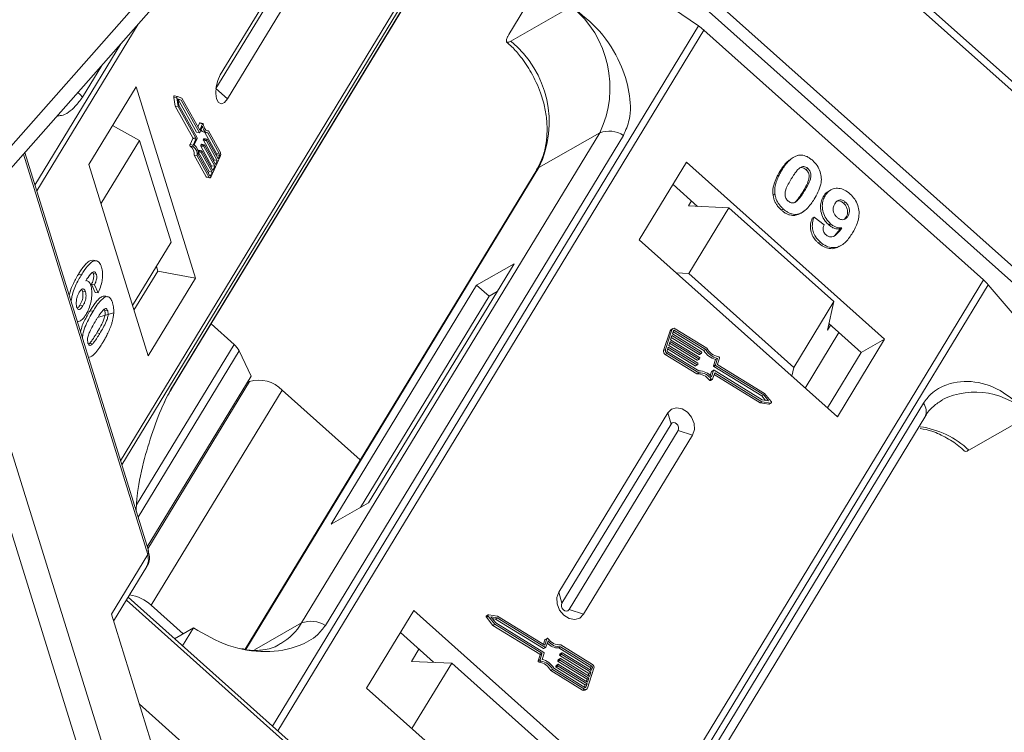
# Model space of a CAD drawing. Header units: millimetres. Extents: x -765 to 710, y 139 to 1172.
# Tile 38 of 76: x 69 to 120, y 979 to 1016. Entities that reach past the tile are written whole.
import ezdxf

# ---------------------------------------------------------------- set-up
doc = ezdxf.new("R2010")
doc.units = ezdxf.units.MM

msp = doc.modelspace()

# ---------------------------------------------------------------- linework, layer by layer
at = {"color": 7, "linetype": 'Continuous', "lineweight": 15}
for p, q in [((110.136, 1021.432), (134.944, 999.284)), ((91.145, 1020.757), (74.483, 993.374)), ((74.55, 993.158), (91.341, 1020.752)), ((77.1, 997.064), (91.512, 1020.749)), ((91.493, 1020.749), (77.149, 997.175)), ((79.386, 1012.482), (84.513, 1020.909)), ((84.309, 1020.914), (79.605, 1013.184)), ((79.986, 1011.956), (85.421, 1020.888)), ((135.132, 999.593), (110.909, 1021.218)), ((100.119, 1020.551), (122.367, 1000.689)), ((122.793, 1001.133), (101.067, 1020.529)), ((99.153, 1019.163), (104.171, 1015.706)), ((76.944, 1018.69), (60.388, 999.949)), ((61.401, 999.958), (77.639, 1018.338)), ((94.432, 1015.263), (95.552, 1017.105)), ((97.659, 1016.708), (94.538, 1014.924)), ((70.178, 1007.229), (75.385, 1015.786)), ((104.171, 1015.706), (82.292, 979.748)), ((82.567, 979.502), (104.459, 1015.48)), ((104.459, 1015.48), (118.816, 1002.663)), ((74.502, 1014.787), (70.085, 1007.527)), ((72.528, 1012.044), (73.522, 1013.678)), ((75.282, 1012.569), (72.854, 1008.579)), ((78.333, 1002.75), (75.282, 1012.569)), ((79.986, 1011.956), (79.386, 1012.482)), ((77.218, 1012.032), (77.289, 1011.591)), ((77.218, 1012.032), (77.373, 1012.003)), ((77.406, 1012.082), (77.251, 1012.111)), ((77.373, 1012.003), (77.443, 1011.562)), ((77.635, 1011.989), (77.408, 1012.081)), ((77.603, 1011.892), (77.436, 1011.96)), ((77.436, 1011.96), (77.488, 1011.636)), ((77.442, 1011.923), (77.448, 1011.921)), ((77.448, 1011.921), (77.603, 1011.892)), ((77.448, 1011.921), (78.381, 1010.246)), ((77.488, 1011.636), (78.421, 1009.96)), ((78.536, 1010.217), (77.603, 1011.892)), ((78.551, 1010.344), (77.635, 1011.989)), ((77.289, 1011.591), (78.197, 1009.96)), ((77.289, 1011.591), (77.443, 1011.562)), ((77.443, 1011.562), (78.352, 1009.931)), ((78.544, 1010.703), (78.458, 1010.511)), ((78.544, 1010.703), (78.699, 1010.674)), ((78.699, 1010.674), (78.551, 1010.344)), ((78.724, 1010.697), (78.57, 1010.726)), ((74.073, 1010.582), (75.466, 1009.82)), ((74.079, 1010.578), (74.076, 1010.587)), ((78.381, 1010.246), (78.536, 1010.217)), ((78.386, 1010.242), (78.541, 1010.213)), ((78.701, 1010.554), (78.553, 1010.224)), ((78.779, 1010.24), (78.934, 1010.211)), ((78.818, 1010.233), (79.42, 1009.152)), ((78.91, 1010.328), (78.999, 1010.311)), ((79.575, 1009.123), (78.97, 1010.208)), ((79.613, 1009.208), (78.999, 1010.311)), ((99.102, 1010.21), (83.789, 985.044)), ((99.102, 1010.21), (95.982, 1008.425)), ((75.466, 1009.82), (73.482, 1006.559)), ((75.466, 1009.82), (77.087, 1004.604)), ((78.195, 1009.924), (78.057, 1009.615)), ((78.212, 1009.586), (78.057, 1009.615)), ((78.195, 1009.924), (78.35, 1009.895)), ((78.197, 1009.96), (78.352, 1009.931)), ((78.35, 1009.895), (78.212, 1009.586)), ((78.419, 1009.925), (78.271, 1009.595)), ((78.627, 1009.612), (78.608, 1009.569)), ((78.627, 1009.612), (78.782, 1009.583)), ((78.794, 1009.595), (78.639, 1009.624)), ((78.74, 1009.833), (79.301, 1008.825)), ((78.74, 1009.833), (78.895, 1009.804)), ((78.761, 1009.911), (78.742, 1009.868)), ((78.896, 1009.839), (78.742, 1009.868)), ((78.761, 1009.911), (78.916, 1009.882)), ((78.928, 1009.894), (78.773, 1009.923)), ((79.456, 1008.796), (78.895, 1009.804)), ((78.896, 1009.839), (78.916, 1009.882)), ((78.933, 1009.89), (79.494, 1008.882)), ((85.009, 984.917), (100.322, 1010.082)), ((69.494, 1009.118), (75.88, 988.567)), ((75.914, 988.77), (69.565, 1009.199)), ((78.062, 1009.537), (78.216, 1009.508)), ((78.472, 1009.235), (79.033, 1008.227)), ((78.472, 1009.235), (78.627, 1009.206)), ((78.493, 1009.313), (78.474, 1009.27)), ((78.474, 1009.27), (78.628, 1009.241)), ((78.493, 1009.313), (78.648, 1009.284)), ((78.66, 1009.296), (78.505, 1009.325)), ((78.606, 1009.534), (79.167, 1008.526)), ((78.606, 1009.534), (78.761, 1009.505)), ((78.608, 1009.569), (78.762, 1009.54)), ((79.188, 1008.198), (78.627, 1009.206)), ((78.628, 1009.241), (78.648, 1009.284)), ((78.665, 1009.292), (79.226, 1008.284)), ((79.322, 1008.497), (78.761, 1009.505)), ((78.762, 1009.54), (78.782, 1009.583)), ((78.799, 1009.591), (79.36, 1008.583)), ((79.42, 1009.152), (79.575, 1009.123)), ((78.27, 1009.059), (78.884, 1007.956)), ((78.27, 1009.059), (78.424, 1009.03)), ((78.424, 1009.03), (79.039, 1007.927)), ((78.472, 1009.098), (79.077, 1008.012)), ((79.143, 1007.972), (79.602, 1008.997)), ((79.301, 1008.825), (79.267, 1008.749)), ((79.301, 1008.825), (79.456, 1008.796)), ((79.36, 1008.583), (79.456, 1008.796)), ((79.416, 1009.081), (79.401, 1009.048)), ((79.571, 1009.052), (79.416, 1009.081)), ((79.494, 1008.882), (79.571, 1009.052)), ((103.562, 1008.703), (101.135, 1004.714)), ((113.737, 999.62), (103.562, 1008.703)), ((108.93, 1008.869), (108.834, 1008.815)), ((72.854, 1008.579), (75.906, 998.76)), ((79.033, 1008.227), (78.999, 1008.151)), ((79.033, 1008.227), (79.188, 1008.198)), ((79.112, 1008.027), (79.188, 1008.198)), ((79.167, 1008.526), (79.133, 1008.45)), ((79.167, 1008.526), (79.322, 1008.497)), ((79.226, 1008.284), (79.322, 1008.497)), ((95.866, 1008.315), (80.882, 983.69)), ((80.924, 983.68), (95.982, 1008.425)), ((108.456, 1008.29), (108.36, 1008.235)), ((109.795, 1008.38), (109.699, 1008.325)), ((79.039, 1007.927), (78.884, 1007.956)), ((78.913, 1007.932), (79.067, 1007.903)), ((79.064, 1008.036), (79.112, 1008.027)), ((104.132, 1006.437), (102.869, 1007.564)), ((109.63, 1007.241), (109.534, 1007.187)), ((110.963, 1007.277), (110.867, 1007.222)), ((103.661, 1006.457), (103.819, 1006.717)), ((108.102, 1007.075), (108.006, 1007.02)), ((110.682, 1006.984), (110.586, 1006.93)), ((111.633, 1006.598), (111.73, 1006.653)), ((103.661, 1006.457), (105.728, 1006.369)), ((105.728, 1006.369), (103.674, 1002.993)), ((111.134, 1001.544), (105.728, 1006.369)), ((108.531, 1006.303), (108.435, 1006.248)), ((109.547, 1006.166), (109.643, 1006.221)), ((109.262, 1006.035), (109.166, 1005.98)), ((110.111, 1005.881), (110.015, 1005.826)), ((110.111, 1005.881), (110.632, 1005.496)), ((111.753, 1005.871), (111.661, 1005.764)), ((111.849, 1005.925), (111.753, 1005.871)), ((110.963, 1005.54), (110.867, 1005.485)), ((111.547, 1005.336), (111.451, 1005.281)), ((75.103, 1001.343), (77.087, 1004.604)), ((101.135, 1004.714), (111.309, 995.63)), ((110.419, 1004.617), (110.323, 1004.562)), ((111.411, 1004.376), (111.507, 1004.431)), ((73.25, 1003.639), (73.095, 1003.668)), ((75.177, 1001.104), (76.399, 1003.113)), ((76.399, 1003.113), (76.325, 1003.351)), ((78.333, 1002.75), (76.399, 1003.113)), ((87.231, 991.214), (94.701, 1003.49)), ((94.701, 1003.49), (92.78, 1002.392)), ((72.318, 1002.944), (72.473, 1002.915)), ((72.746, 1002.619), (72.7, 1002.627)), ((73.242, 1002.958), (73.088, 1002.987)), ((75.906, 998.76), (78.333, 1002.75)), ((118.816, 1002.663), (96.924, 966.685)), ((103.674, 1002.993), (103.031, 1003.021)), ((109.079, 998.168), (103.674, 1002.993)), ((72.684, 1002.053), (72.53, 1002.083)), ((72.997, 1002.442), (73.175, 1002.022)), ((73.151, 1002.413), (72.997, 1002.442)), ((73.329, 1001.993), (73.151, 1002.413)), ((73.329, 1001.993), (73.175, 1002.022)), ((92.78, 1002.392), (85.31, 990.116)), ((92.78, 1002.392), (93.416, 1001.825)), ((93.832, 1002.062), (93.416, 1001.825)), ((97.181, 966.455), (119.061, 1002.413)), ((119.061, 1002.413), (121.589, 999.442)), ((73.751, 1001.795), (73.596, 1001.824)), ((73.799, 1001.797), (73.73, 1001.81)), ((93.416, 1001.825), (86.815, 990.977)), ((109.079, 998.168), (111.134, 1001.544)), ((111.134, 1001.544), (110.8, 1000.083)), ((72.552, 1001.333), (72.397, 1001.362)), ((72.918, 1001.077), (73.073, 1001.048)), ((73.827, 1001.076), (73.673, 1001.105)), ((73.359, 1000.754), (74.134, 1000.973)), ((65.598, 1000.245), (74.887, 970.354)), ((76.034, 970.823), (66.959, 1000.028)), ((79.133, 1000.404), (80.322, 999.343)), ((102.715, 1000.047), (102.385, 999.035)), ((102.811, 1000.102), (102.481, 999.09)), ((102.715, 1000.047), (102.811, 1000.102)), ((102.857, 1000.161), (102.761, 1000.106)), ((102.893, 1000.052), (102.838, 999.883)), ((102.876, 999.999), (104.455, 999.031)), ((102.948, 1000.069), (102.887, 1000.034)), ((104.551, 999.086), (102.948, 1000.069)), ((104.604, 999.155), (102.975, 1000.153)), ((110.958, 1000.343), (110.8, 1000.083)), ((112.537, 998.933), (110.876, 1000.416)), ((73.422, 999.91), (73.267, 999.939)), ((102.714, 999.504), (102.646, 999.293)), ((104.203, 998.591), (102.714, 999.504)), ((102.811, 999.799), (102.742, 999.588)), ((102.742, 999.588), (104.231, 998.676)), ((102.78, 999.704), (104.203, 998.832)), ((104.299, 998.886), (102.811, 999.799)), ((102.838, 999.883), (104.327, 998.971)), ((111.39, 999.957), (109.656, 997.106)), ((111.309, 995.63), (113.737, 999.62)), ((113.737, 999.62), (112.537, 998.933)), ((72.89, 999.399), (72.85, 999.368)), ((73.045, 999.37), (72.89, 999.399)), ((80.322, 999.343), (75.309, 991.105)), ((80.58, 999.012), (75.384, 990.473)), ((80.58, 999.012), (81.193, 997.721)), ((102.481, 999.09), (102.385, 999.035)), ((102.618, 999.209), (102.563, 999.04)), ((102.587, 999.114), (104.011, 998.241)), ((104.107, 998.296), (102.618, 999.209)), ((102.646, 999.293), (104.134, 998.381)), ((102.683, 999.409), (104.107, 998.537)), ((104.455, 999.031), (104.551, 999.086)), ((102.467, 998.833), (102.563, 998.888)), ((102.467, 998.833), (104.096, 997.835)), ((102.563, 998.888), (104.192, 997.89)), ((102.591, 998.973), (104.194, 997.99)), ((104.107, 998.537), (104.203, 998.591)), ((104.127, 998.535), (104.223, 998.59)), ((104.203, 998.832), (104.299, 998.886)), ((104.223, 998.83), (104.319, 998.885)), ((104.244, 998.642), (104.23, 998.6)), ((104.34, 998.937), (104.327, 998.895)), ((105.053, 998.575), (104.947, 998.25)), ((105.043, 998.304), (105.149, 998.63)), ((105.053, 998.575), (105.149, 998.63)), ((105.152, 998.338), (105.252, 998.643)), ((110.802, 996.083), (112.537, 998.933)), ((104.011, 998.241), (104.107, 998.296)), ((104.031, 998.24), (104.127, 998.295)), ((104.148, 998.347), (104.134, 998.305)), ((104.84, 997.683), (104.947, 998.009)), ((104.851, 997.954), (104.947, 998.009)), ((104.954, 998.019), (104.858, 997.964)), ((104.947, 998.25), (105.043, 998.304)), ((104.96, 998.216), (105.056, 998.271)), ((104.96, 998.216), (107.435, 996.7)), ((104.974, 998.018), (107.448, 996.502)), ((107.531, 996.755), (105.056, 998.271)), ((107.575, 996.829), (105.166, 998.305)), ((108.976, 997.713), (109.079, 998.168)), ((75.857, 988.951), (81.193, 997.721)), ((104.096, 997.835), (104.192, 997.89)), ((104.831, 997.568), (104.735, 997.513)), ((104.851, 997.954), (104.782, 997.744)), ((104.79, 997.495), (104.886, 997.55)), ((104.902, 997.57), (105.008, 997.896)), ((104.977, 997.801), (107.341, 996.352)), ((105.008, 997.896), (107.437, 996.407)), ((81.112, 997.442), (75.887, 988.855)), ((76.064, 985.953), (82.786, 997.002)), ((80.976, 997.364), (81.112, 997.442)), ((86.801, 993.418), (82.786, 997.002)), ((107.435, 996.7), (107.531, 996.755)), ((107.435, 996.7), (107.618, 996.475)), ((107.448, 996.502), (107.779, 996.45)), ((107.779, 996.45), (107.531, 996.755)), ((107.913, 996.415), (107.575, 996.829)), ((115.73, 996.327), (100.417, 971.161)), ((107.341, 996.352), (107.437, 996.407)), ((107.341, 996.352), (107.792, 996.282)), ((107.437, 996.407), (107.888, 996.337)), ((107.888, 996.337), (107.792, 996.282)), ((107.814, 996.286), (107.91, 996.341)), ((102.598, 995.829), (96.996, 986.622)), ((100.497, 970.448), (115.81, 995.614)), ((102.598, 995.829), (102.765, 995.259)), ((118.067, 993.918), (121.188, 995.702)), ((102.765, 995.259), (97.163, 986.052)), ((97.525, 985.728), (103.127, 994.935)), ((98.268, 985.487), (103.87, 994.694)), ((103.87, 994.694), (103.127, 994.935)), ((85.31, 990.116), (87.231, 991.214)), ((75.88, 988.567), (74.013, 985.498)), ((74.126, 985.132), (75.836, 987.942)), ((100.064, 963.882), (74.878, 986.367)), ((97.163, 986.052), (96.996, 986.622)), ((74.784, 986.213), (100.011, 963.691)), ((77.706, 984.487), (76.064, 985.953)), ((74.013, 985.498), (77.031, 975.784)), ((89.557, 985.686), (87.129, 981.696)), ((99.731, 976.602), (89.557, 985.686)), ((93.278, 985.333), (93.374, 985.388)), ((93.278, 985.333), (93.617, 984.919)), ((93.378, 985.462), (93.282, 985.407)), ((93.374, 985.388), (93.713, 984.974)), ((93.85, 985.396), (93.4, 985.466)), ((93.839, 985.301), (93.508, 985.353)), ((93.508, 985.353), (93.757, 985.048)), ((96.28, 983.907), (93.85, 985.396)), ((98.268, 985.487), (97.525, 985.728)), ((81.364, 983.657), (83.789, 985.044)), ((93.574, 985.273), (93.743, 985.246)), ((93.617, 984.919), (93.713, 984.974)), ((93.617, 984.919), (96.026, 983.443)), ((93.713, 984.974), (96.122, 983.498)), ((93.743, 985.246), (93.839, 985.301)), ((93.743, 985.246), (96.218, 983.73)), ((93.757, 985.048), (96.231, 983.532)), ((96.314, 983.785), (93.839, 985.301)), ((77.266, 984.235), (78.238, 984.79)), ((77.677, 983.869), (78.238, 984.79)), ((90.57, 983.023), (88.864, 984.547)), ((96.29, 984.178), (96.214, 983.947)), ((96.386, 984.233), (96.28, 983.907)), ((96.29, 984.178), (96.386, 984.233)), ((96.401, 984.253), (96.305, 984.198)), ((96.447, 984.12), (96.341, 983.794)), ((96.998, 983.758), (97.094, 983.813)), ((98.697, 982.83), (97.094, 983.813)), ((98.725, 982.915), (97.096, 983.913)), ((89.813, 983.699), (89.431, 983.072)), ((96.039, 983.41), (95.94, 983.105)), ((96.026, 983.443), (96.122, 983.498)), ((96.135, 983.465), (96.036, 983.16)), ((96.039, 983.41), (96.135, 983.465)), ((96.245, 983.499), (96.139, 983.173)), ((96.218, 983.73), (96.314, 983.785)), ((96.237, 983.729), (96.333, 983.784)), ((96.998, 983.758), (98.601, 982.775)), ((97.14, 983.456), (97.044, 983.401)), ((97.057, 983.443), (97.044, 983.401)), ((97.057, 983.443), (97.153, 983.498)), ((97.057, 983.367), (97.153, 983.422)), ((97.057, 983.367), (98.546, 982.455)), ((97.161, 983.508), (97.065, 983.453)), ((97.14, 983.456), (97.153, 983.498)), ((98.642, 982.51), (97.153, 983.422)), ((97.181, 983.507), (98.669, 982.594)), ((89.431, 983.072), (91.499, 982.984)), ((91.499, 982.984), (89.453, 979.622)), ((91.499, 982.984), (96.904, 978.158)), ((96.036, 983.16), (95.94, 983.105)), ((95.986, 983.031), (96.082, 983.085)), ((96.851, 982.811), (96.947, 982.866)), ((96.865, 982.853), (96.851, 982.811)), ((96.865, 982.853), (96.961, 982.908)), ((96.865, 982.777), (96.961, 982.832)), ((96.969, 982.918), (96.873, 982.863)), ((96.947, 983.106), (97.043, 983.161)), ((96.961, 983.148), (96.947, 983.106)), ((96.947, 982.866), (96.961, 982.908)), ((96.961, 983.148), (97.057, 983.203)), ((96.961, 983.072), (97.057, 983.127)), ((96.961, 983.072), (98.45, 982.16)), ((98.45, 981.92), (96.961, 982.832)), ((97.065, 983.213), (96.969, 983.158)), ((96.988, 982.916), (98.477, 982.004)), ((97.043, 983.161), (97.057, 983.203)), ((98.546, 982.215), (97.057, 983.127)), ((97.085, 983.212), (98.573, 982.299)), ((98.601, 982.775), (98.697, 982.83)), ((96.588, 982.593), (96.684, 982.648)), ((96.588, 982.593), (98.216, 981.595)), ((96.684, 982.648), (98.312, 981.65)), ((96.737, 982.717), (98.34, 981.734)), ((96.865, 982.777), (98.354, 981.865)), ((98.477, 981.701), (98.807, 982.713)), ((98.546, 982.455), (98.508, 982.339)), ((98.546, 982.455), (98.642, 982.51)), ((98.573, 982.299), (98.642, 982.51)), ((98.628, 982.708), (98.604, 982.634)), ((98.724, 982.763), (98.628, 982.708)), ((98.669, 982.594), (98.724, 982.763)), ((98.354, 981.865), (98.316, 981.749)), ((98.354, 981.865), (98.45, 981.92)), ((98.395, 981.751), (98.45, 981.92)), ((98.45, 982.16), (98.412, 982.044)), ((98.45, 982.16), (98.546, 982.215)), ((98.477, 982.004), (98.546, 982.215)), ((87.129, 981.696), (97.304, 972.613)), ((98.312, 981.65), (98.216, 981.595)), ((98.335, 981.587), (98.431, 981.642)), ((98.354, 981.728), (98.395, 981.751)), ((80.225, 976.619), (75.446, 980.886))]:
    msp.add_line(p, q, dxfattribs=at)
at = {"color": 7, "linetype": 'Continuous', "lineweight": 15, "flags": 128}
for points in [[(79.605, 1013.184), (79.476, 1012.902), (79.397, 1012.57), (79.378, 1012.238), (79.422, 1011.956), (79.524, 1011.768), (79.666, 1011.702), (79.829, 1011.768), (79.986, 1011.956)], [(72.295, 1012.288), (72.413, 1012.175), (72.528, 1012.044)], [(77.251, 1012.111), (77.247, 1012.111), (77.239, 1012.107), (77.232, 1012.099), (77.226, 1012.088), (77.221, 1012.075), (77.218, 1012.06), (77.217, 1012.045), (77.218, 1012.032)], [(77.373, 1012.003), (77.372, 1012.016), (77.373, 1012.031), (77.376, 1012.046), (77.381, 1012.059), (77.387, 1012.07), (77.394, 1012.078), (77.401, 1012.082), (77.408, 1012.081)], [(78.57, 1010.726), (78.568, 1010.726), (78.562, 1010.725), (78.556, 1010.72), (78.55, 1010.713), (78.544, 1010.703)], [(78.699, 1010.674), (78.704, 1010.684), (78.71, 1010.691), (78.717, 1010.696), (78.723, 1010.697), (78.728, 1010.696), (78.733, 1010.691), (78.736, 1010.683), (78.739, 1010.673)], [(78.739, 1010.673), (78.753, 1010.59), (78.774, 1010.516), (78.8, 1010.452), (78.832, 1010.398), (78.868, 1010.357), (78.909, 1010.329), (78.952, 1010.313), (78.999, 1010.311)], [(78.553, 1010.224), (78.551, 1010.22), (78.549, 1010.217), (78.547, 1010.215), (78.544, 1010.213), (78.542, 1010.212), (78.54, 1010.213), (78.538, 1010.214), (78.536, 1010.217)], [(78.97, 1010.208), (78.924, 1010.213), (78.881, 1010.23), (78.841, 1010.259), (78.804, 1010.298), (78.772, 1010.348), (78.743, 1010.408), (78.72, 1010.477), (78.701, 1010.554)], [(78.057, 1009.615), (78.053, 1009.604), (78.05, 1009.591), (78.048, 1009.578), (78.048, 1009.566), (78.049, 1009.555), (78.052, 1009.546), (78.057, 1009.54), (78.062, 1009.537)], [(78.639, 1009.624), (78.638, 1009.624), (78.636, 1009.623), (78.634, 1009.622), (78.631, 1009.619), (78.629, 1009.616), (78.627, 1009.612)], [(78.773, 1009.923), (78.772, 1009.923), (78.77, 1009.922), (78.768, 1009.921), (78.765, 1009.918), (78.763, 1009.915), (78.761, 1009.911)], [(78.916, 1009.882), (78.918, 1009.886), (78.92, 1009.889), (78.922, 1009.892), (78.925, 1009.893), (78.927, 1009.894), (78.929, 1009.893), (78.931, 1009.892), (78.933, 1009.89)], [(78.216, 1009.508), (78.211, 1009.511), (78.207, 1009.517), (78.204, 1009.526), (78.203, 1009.537), (78.203, 1009.549), (78.204, 1009.562), (78.207, 1009.575), (78.212, 1009.586)], [(78.505, 1009.325), (78.504, 1009.325), (78.502, 1009.324), (78.5, 1009.323), (78.497, 1009.32), (78.495, 1009.317), (78.493, 1009.313)], [(78.648, 1009.284), (78.65, 1009.288), (78.652, 1009.291), (78.654, 1009.294), (78.657, 1009.295), (78.659, 1009.296), (78.661, 1009.295), (78.663, 1009.294), (78.665, 1009.292)], [(78.782, 1009.583), (78.784, 1009.587), (78.786, 1009.59), (78.788, 1009.593), (78.791, 1009.594), (78.793, 1009.595), (78.795, 1009.594), (78.797, 1009.593), (78.799, 1009.591)], [(95.982, 1008.425), (95.9, 1008.361), (95.866, 1008.315)], [(79.143, 1007.972), (79.13, 1007.948), (79.117, 1007.929), (79.103, 1007.915), (79.088, 1007.906), (79.074, 1007.902), (79.061, 1007.905), (79.049, 1007.913), (79.039, 1007.927)], [(79.077, 1008.012), (79.08, 1008.008), (79.084, 1008.005), (79.089, 1008.004), (79.093, 1008.005), (79.098, 1008.008), (79.103, 1008.013), (79.108, 1008.02), (79.112, 1008.027)], [(104.902, 997.57), (104.897, 997.56), (104.89, 997.552), (104.881, 997.548), (104.871, 997.546), (104.86, 997.547), (104.849, 997.551), (104.839, 997.558), (104.831, 997.568)], [(77.149, 997.175), (77.106, 997.073), (77.097, 997.06)], [(103.87, 994.694), (103.965, 994.972), (103.948, 995.294), (103.823, 995.611), (103.608, 995.875), (103.336, 996.046), (103.049, 996.097), (102.79, 996.021), (102.598, 995.829)], [(107.792, 996.282), (107.804, 996.283), (107.814, 996.286)], [(107.913, 996.415), (107.921, 996.402), (107.926, 996.388), (107.928, 996.374), (107.925, 996.361), (107.92, 996.35), (107.911, 996.342), (107.9, 996.337), (107.888, 996.337)], [(103.127, 994.935), (103.154, 995.014), (103.149, 995.106), (103.114, 995.196), (103.052, 995.272), (102.975, 995.32), (102.893, 995.335), (102.819, 995.313), (102.765, 995.259)], [(75.88, 988.567), (75.924, 988.223), (75.836, 987.942)], [(96.996, 986.622), (96.901, 986.344), (96.918, 986.022), (97.043, 985.705), (97.258, 985.441), (97.53, 985.27), (97.817, 985.219), (98.076, 985.295), (98.268, 985.487)], [(97.163, 986.052), (97.136, 985.972), (97.14, 985.881), (97.176, 985.79), (97.237, 985.715), (97.315, 985.666), (97.397, 985.652), (97.47, 985.673), (97.525, 985.728)], [(93.374, 985.388), (93.366, 985.401), (93.361, 985.415), (93.36, 985.429), (93.362, 985.442), (93.368, 985.453), (93.377, 985.461), (93.387, 985.465), (93.4, 985.466)], [(96.386, 984.233), (96.391, 984.243), (96.398, 984.251), (96.406, 984.255), (96.417, 984.257), (96.427, 984.256), (96.438, 984.252), (96.448, 984.245), (96.457, 984.235)]]:
    msp.add_lwpolyline(points, dxfattribs=at)
at = {"color": 7, "linetype": 'Continuous', "lineweight": 15}
for centre, radius, start, end in [((94.225, 1012.536), 5.404, 334.5028, 50.5428), ((102.518, 1013.301), 2.919, 48.3, 55.4851), ((91.104, 1010.752), 5.404, 334.5028, 50.5428), ((78.388, 1010.249), 0.00713, 203.8537, 256.1245), ((78.836, 1010.471), 0.238, 204.7285, 256.2835), ((99.586, 1008.935), 1.363, 57.3184, 110.7879), ((78.155, 1009.944), 0.045, 333.9296, 20.1393), ((78.31, 1009.915), 0.045, 333.9296, 20.1393), ((78.379, 1009.945), 0.045, 333.9296, 20.1393), ((78.782, 1009.849), 0.045, 153.9296, 200.1393), ((78.937, 1009.82), 0.045, 153.9296, 200.1393), ((77.786, 1009.133), 0.489, 351.3246, 55.6708), ((77.94, 1009.104), 0.489, 351.3246, 55.6708), ((77.881, 1009.148), 0.594, 355.1733, 48.8372), ((78.514, 1009.251), 0.045, 153.9296, 200.1393), ((78.648, 1009.55), 0.045, 153.9296, 200.1393), ((78.669, 1009.222), 0.045, 153.9296, 200.1393), ((78.803, 1009.521), 0.045, 153.9296, 200.1393), ((79.335, 1009.121), 0.09, 333.9296, 20.1393), ((79.49, 1009.092), 0.09, 333.9296, 20.1393), ((79.36, 1009.115), 0.27, 333.9296, 20.1393), ((78.923, 1007.973), 0.0428, 203.8537, 256.1245), ((117.113, 1000.749), 2.562, 40.5117, 48.3488), ((102.813, 1000.018), 0.102, 120.4269, 163.4444), ((102.911, 1000.069), 0.106, 52.623, 161.8205), ((102.926, 1000.041), 0.0352, 52.623, 161.8205), ((79.618, 998.526), 1.078, 26.7563, 49.241), ((102.563, 998.99), 0.183, 165.6218, 238.5679), ((102.659, 999.045), 0.183, 165.6218, 238.5679), ((102.622, 999.025), 0.0611, 165.6218, 238.5679), ((105.286, 999.501), 0.955, 209.4777, 255.8732), ((105.382, 999.556), 0.955, 209.4777, 255.8732), ((105.338, 999.532), 0.826, 207.2041, 260.741), ((104.118, 998.552), 0.0191, 235.0302, 297.1104), ((104.214, 998.847), 0.0191, 235.0302, 297.1104), ((104.214, 998.605), 0.0176, 232.623, 341.8205), ((104.215, 998.65), 0.0306, 345.6218, 58.5679), ((104.31, 998.9), 0.0176, 232.623, 341.8205), ((104.311, 998.945), 0.0306, 345.6218, 58.5679), ((105.194, 998.659), 0.0595, 344.8052, 79.2918), ((104.022, 998.257), 0.0191, 235.0302, 297.1104), ((104.118, 998.31), 0.0176, 232.623, 341.8205), ((104.118, 998.355), 0.0306, 345.6218, 58.5679), ((104.196, 997.16), 0.831, 39.0966, 90.145), ((104.976, 998.242), 0.0306, 165.6218, 238.5679), ((104.963, 998.004), 0.0176, 52.623, 161.8205), ((105.072, 998.297), 0.0306, 165.6218, 238.5679), ((105.182, 998.331), 0.0306, 165.6218, 238.5679), ((81.597, 995.879), 1.635, 43.3286, 107.227), ((104.122, 997.093), 0.743, 34.3999, 92.0092), ((104.218, 997.148), 0.743, 34.3999, 92.0092), ((104.773, 997.536), 0.0444, 211.2221, 293.6206), ((104.867, 997.95), 0.0171, 120.4269, 163.4444), ((118.389, 993.022), 3.875, 43.7505, 115.7639), ((115.18, 995.904), 0.694, 335.2609, 37.5221), ((114.937, 990.59), 4.569, 46.7565, 82.2104), ((75.678, 988.704), 0.244, 325.7668, 15.5804), ((74.668, 984.436), 2.062, 47.386, 82.2415), ((93.313, 985.369), 0.0497, 129.5615, 225.6921), ((81.178, 986.598), 3.039, 300.5172, 329.2348), ((84.273, 983.769), 1.363, 57.3184, 110.7879), ((96.323, 984.169), 0.0341, 120.4477, 163.4236), ((96.992, 984.571), 0.813, 224.2352, 270.4017), ((97.092, 984.643), 0.831, 219.0966, 270.145), ((97.07, 984.655), 0.743, 214.3999, 272.0092), ((96.01, 983.417), 0.0306, 345.6218, 58.5679), ((96.106, 983.472), 0.0306, 345.6218, 58.5679), ((96.229, 983.746), 0.0191, 235.0302, 297.1104), ((96.215, 983.506), 0.0306, 345.6218, 58.5679), ((96.324, 983.799), 0.0176, 232.623, 341.8205), ((97.073, 983.394), 0.0306, 165.6218, 238.5679), ((97.074, 983.438), 0.0171, 120.4269, 163.4444), ((97.169, 983.448), 0.0306, 165.6218, 238.5679), ((97.17, 983.493), 0.0176, 52.623, 161.8205), ((95.997, 983.089), 0.0595, 164.8052, 259.2918), ((95.853, 982.216), 0.826, 27.2041, 80.741), ((96.093, 983.144), 0.0595, 164.8052, 259.2918), ((95.949, 982.271), 0.826, 27.2041, 80.741), ((95.906, 982.247), 0.955, 29.4777, 75.8732), ((96.881, 982.803), 0.0306, 165.6218, 238.5679), ((96.881, 982.848), 0.0171, 120.4269, 163.4444), ((96.977, 983.098), 0.0306, 165.6218, 238.5679), ((96.977, 982.858), 0.0306, 165.6218, 238.5679), ((96.978, 983.143), 0.0171, 120.4269, 163.4444), ((96.978, 982.902), 0.0176, 52.623, 161.8205), ((97.073, 983.153), 0.0306, 165.6218, 238.5679), ((97.074, 983.198), 0.0176, 52.623, 161.8205), ((98.665, 982.778), 0.0611, 345.6218, 58.5679), ((98.629, 982.758), 0.183, 345.6218, 58.5679), ((98.569, 982.723), 0.0611, 345.6218, 58.5679), ((98.282, 981.689), 0.115, 235.0302, 297.1104), ((98.376, 981.734), 0.106, 232.623, 341.8205), ((98.361, 981.762), 0.0352, 232.623, 341.8205)]:
    msp.add_arc(centre, radius, start, end, dxfattribs=at)
for points, knots in [([(100.322, 1010.082), (100.436, 1010.344), (100.727, 1011.014), (100.662, 1012.326), (100.177, 1013.89), (99.186, 1015.476), (98.166, 1016.299), (97.659, 1016.708)], [0, 0, 0, 0, 0.125713, 0.321276, 0.524466, 0.763484, 1, 1, 1, 1]), ([(94.538, 1014.924), (94.488, 1014.9), (94.389, 1014.852), (94.309, 1014.875), (94.295, 1014.969), (94.343, 1015.109), (94.406, 1015.219), (94.432, 1015.263)], [0, 0, 0, 0, 0.2146939, 0.4293877, 0.6440816, 0.8587754, 1, 1, 1, 1]), ([(94.321, 1014.873), (94.412, 1014.794), (94.668, 1014.569), (95.112, 1014.062), (95.409, 1013.594), (95.583, 1013.319)], [0, 0, 0, 0, 0.185842, 0.522699, 1, 1, 1, 1]), ([(95.583, 1013.319), (95.758, 1012.975), (96.004, 1012.49), (96.234, 1011.737), (96.367, 1011.092), (96.416, 1010.341), (96.352, 1009.598), (96.176, 1008.896), (95.965, 1008.509), (95.861, 1008.319)], [0, 0, 0, 0, 0.1986594, 0.2800592, 0.4138619, 0.5515215, 0.6983077, 0.8516316, 1, 1, 1, 1]), ([(71.231, 1011.084), (71.303, 1011.087), (71.629, 1011.101), (72.09, 1011.448), (72.409, 1011.883), (72.528, 1012.044)], [0, 0, 0, 0, 0.150172, 0.68451, 1, 1, 1, 1]), ([(108.838, 1008.809), (108.809, 1008.787), (108.709, 1008.713), (108.589, 1008.567), (108.461, 1008.395), (108.394, 1008.288), (108.36, 1008.235)], [0, 0, 0, 0, 0.146046, 0.507383, 0.753348, 1, 1, 1, 1]), ([(108.456, 1008.29), (108.508, 1008.37), (108.624, 1008.554), (108.867, 1008.837), (109.115, 1009.017), (109.293, 1009.054), (109.312, 1009.058)], [0, 0, 0, 0, 0.2367308, 0.5375555, 0.9496679, 1, 1, 1, 1]), ([(109.312, 1009.058), (109.359, 1009.063), (109.454, 1009.075), (109.605, 1009.05), (109.756, 1008.994), (109.878, 1008.921), (109.973, 1008.85), (110.02, 1008.81), (110.044, 1008.79)], [0, 0, 0, 0, 0.193776, 0.3936, 0.587864, 0.788908, 0.894169, 1, 1, 1, 1]), ([(110.044, 1008.79), (110.126, 1008.707), (110.291, 1008.54), (110.441, 1008.218), (110.504, 1007.884), (110.44, 1007.372), (110.254, 1007.043), (110.116, 1006.8)], [0, 0, 0, 0, 0.147566, 0.296688, 0.431278, 0.580404, 1, 1, 1, 1]), ([(108.36, 1008.235), (108.312, 1008.151), (108.204, 1007.966), (108.061, 1007.625), (107.984, 1007.295), (108.002, 1007.073), (108.006, 1007.02)], [0, 0, 0, 0, 0.236804, 0.527926, 0.885584, 1, 1, 1, 1]), ([(108.102, 1007.075), (108.098, 1007.13), (108.088, 1007.243), (108.108, 1007.449), (108.165, 1007.69), (108.26, 1007.925), (108.359, 1008.124), (108.424, 1008.234), (108.456, 1008.29)], [0, 0, 0, 0, 0.1184406, 0.2393457, 0.4595932, 0.6849248, 0.8422399, 1, 1, 1, 1]), ([(108.945, 1007.853), (108.971, 1007.894), (109.021, 1007.975), (109.092, 1008.082), (109.159, 1008.176), (109.221, 1008.255), (109.286, 1008.331), (109.335, 1008.375), (109.36, 1008.396)], [0, 0, 0, 0, 0.205942, 0.411959, 0.558149, 0.704502, 0.851801, 1, 1, 1, 1]), ([(109.36, 1008.396), (109.401, 1008.425), (109.467, 1008.473), (109.583, 1008.488), (109.686, 1008.459), (109.755, 1008.413), (109.791, 1008.384), (109.795, 1008.38)], [0, 0, 0, 0, 0.334804, 0.542561, 0.750382, 0.970721, 1, 1, 1, 1]), ([(109.378, 1008.406), (109.383, 1008.409), (109.414, 1008.429), (109.488, 1008.432), (109.59, 1008.405), (109.659, 1008.358), (109.695, 1008.329), (109.699, 1008.325)], [0, 0, 0, 0, 0.056934, 0.351477, 0.64611, 0.958491, 1, 1, 1, 1]), ([(109.699, 1008.325), (109.733, 1008.29), (109.794, 1008.226), (109.849, 1008.104), (109.866, 1007.949), (109.824, 1007.726), (109.7, 1007.466), (109.59, 1007.28), (109.534, 1007.187)], [0, 0, 0, 0, 0.104614, 0.188814, 0.273512, 0.444127, 0.719481, 1, 1, 1, 1]), ([(109.795, 1008.38), (109.829, 1008.345), (109.89, 1008.281), (109.945, 1008.159), (109.962, 1008.004), (109.92, 1007.781), (109.796, 1007.521), (109.686, 1007.335), (109.63, 1007.241)], [0, 0, 0, 0, 0.1046136, 0.1888141, 0.2735119, 0.444127, 0.7194809, 1, 1, 1, 1]), ([(108.78, 1006.712), (108.739, 1006.756), (108.674, 1006.827), (108.626, 1006.953), (108.616, 1007.106), (108.66, 1007.327), (108.787, 1007.583), (108.892, 1007.763), (108.945, 1007.853)], [0, 0, 0, 0, 0.12537, 0.20229, 0.279179, 0.464758, 0.730582, 1, 1, 1, 1]), ([(109.534, 1007.187), (109.509, 1007.146), (109.459, 1007.065), (109.387, 1006.957), (109.32, 1006.863), (109.258, 1006.784), (109.193, 1006.707), (109.143, 1006.663), (109.118, 1006.641)], [0, 0, 0, 0, 0.20527, 0.410616, 0.55715, 0.703844, 0.851471, 1, 1, 1, 1]), ([(109.63, 1007.241), (109.605, 1007.201), (109.555, 1007.12), (109.483, 1007.012), (109.417, 1006.918), (109.354, 1006.839), (109.289, 1006.762), (109.239, 1006.718), (109.214, 1006.696)], [0, 0, 0, 0, 0.20527, 0.410616, 0.55715, 0.703844, 0.851471, 1, 1, 1, 1]), ([(110.873, 1007.211), (110.842, 1007.197), (110.72, 1007.141), (110.643, 1007.02), (110.586, 1006.93)], [0, 0, 0, 0, 0.249462, 1, 1, 1, 1]), ([(110.682, 1006.984), (110.737, 1007.063), (110.848, 1007.22), (111.096, 1007.358), (111.384, 1007.381), (111.692, 1007.289), (111.874, 1007.146), (111.969, 1007.071)], [0, 0, 0, 0, 0.197927, 0.397728, 0.597413, 0.790584, 1, 1, 1, 1]), ([(108.006, 1007.02), (108.016, 1006.964), (108.035, 1006.85), (108.098, 1006.683), (108.186, 1006.525), (108.279, 1006.404), (108.364, 1006.313), (108.411, 1006.27), (108.435, 1006.248)], [0, 0, 0, 0, 0.192802, 0.391164, 0.584557, 0.784851, 0.892113, 1, 1, 1, 1]), ([(108.531, 1006.303), (108.489, 1006.342), (108.405, 1006.421), (108.295, 1006.561), (108.203, 1006.717), (108.148, 1006.859), (108.117, 1006.98), (108.107, 1007.043), (108.102, 1007.075)], [0, 0, 0, 0, 0.192635, 0.388697, 0.582015, 0.783044, 0.890959, 1, 1, 1, 1]), ([(109.214, 1006.696), (109.174, 1006.667), (109.108, 1006.62), (108.992, 1006.604), (108.89, 1006.633), (108.821, 1006.678), (108.785, 1006.708), (108.78, 1006.712)], [0, 0, 0, 0, 0.3336776, 0.5404125, 0.7472639, 0.9612091, 1, 1, 1, 1]), ([(110.116, 1006.8), (110.065, 1006.719), (109.949, 1006.536), (109.71, 1006.258), (109.465, 1006.079), (109.288, 1006.04), (109.262, 1006.035)], [0, 0, 0, 0, 0.237281, 0.538591, 0.932677, 1, 1, 1, 1]), ([(110.586, 1006.93), (110.541, 1006.842), (110.451, 1006.666), (110.428, 1006.337), (110.503, 1005.996), (110.656, 1005.695), (110.804, 1005.548), (110.867, 1005.485)], [0, 0, 0, 0, 0.209306, 0.420617, 0.622548, 0.840766, 1, 1, 1, 1]), ([(110.963, 1005.54), (110.881, 1005.625), (110.717, 1005.795), (110.575, 1006.127), (110.519, 1006.466), (110.564, 1006.762), (110.646, 1006.917), (110.682, 1006.984)], [0, 0, 0, 0, 0.210189, 0.421773, 0.623603, 0.837034, 1, 1, 1, 1]), ([(111.294, 1005.876), (111.254, 1005.918), (111.178, 1005.996), (111.109, 1006.146), (111.087, 1006.29), (111.113, 1006.438), (111.158, 1006.522), (111.185, 1006.572)], [0, 0, 0, 0, 0.213937, 0.398075, 0.583091, 0.751666, 1, 1, 1, 1]), ([(111.185, 1006.572), (111.22, 1006.623), (111.276, 1006.704), (111.39, 1006.771), (111.5, 1006.775), (111.619, 1006.739), (111.69, 1006.684), (111.73, 1006.653)], [0, 0, 0, 0, 0.29132, 0.465539, 0.641632, 0.798664, 1, 1, 1, 1]), ([(111.262, 1006.688), (111.273, 1006.696), (111.315, 1006.722), (111.405, 1006.719), (111.522, 1006.685), (111.594, 1006.629), (111.633, 1006.598)], [0, 0, 0, 0, 0.1108045, 0.4037735, 0.6650323, 1, 1, 1, 1]), ([(111.633, 1006.598), (111.674, 1006.555), (111.756, 1006.469), (111.823, 1006.298), (111.845, 1006.128), (111.814, 1005.983), (111.772, 1005.906), (111.753, 1005.871)], [0, 0, 0, 0, 0.207955, 0.420406, 0.62732, 0.827707, 1, 1, 1, 1]), ([(111.73, 1006.653), (111.77, 1006.61), (111.852, 1006.524), (111.919, 1006.353), (111.941, 1006.183), (111.91, 1006.038), (111.868, 1005.961), (111.849, 1005.925)], [0, 0, 0, 0, 0.207955, 0.420406, 0.62732, 0.827707, 1, 1, 1, 1]), ([(111.969, 1007.071), (112.051, 1006.988), (112.216, 1006.82), (112.369, 1006.491), (112.441, 1006.139), (112.393, 1005.674), (112.238, 1005.331), (112.108, 1005.111), (112.086, 1005.074)], [0, 0, 0, 0, 0.148288, 0.297745, 0.443713, 0.607791, 0.934708, 1, 1, 1, 1]), ([(108.435, 1006.248), (108.478, 1006.212), (108.565, 1006.138), (108.707, 1006.052), (108.857, 1005.992), (108.986, 1005.969), (109.089, 1005.969), (109.14, 1005.976), (109.166, 1005.98)], [0, 0, 0, 0, 0.193594, 0.390501, 0.584817, 0.78683, 0.892868, 1, 1, 1, 1]), ([(109.262, 1006.035), (109.215, 1006.029), (109.12, 1006.018), (108.969, 1006.042), (108.818, 1006.099), (108.696, 1006.171), (108.601, 1006.242), (108.554, 1006.283), (108.531, 1006.303)], [0, 0, 0, 0, 0.193769, 0.393564, 0.587886, 0.789131, 0.894283, 1, 1, 1, 1]), ([(109.166, 1005.98), (109.211, 1005.991), (109.302, 1006.013), (109.431, 1006.077), (109.505, 1006.139), (109.544, 1006.171)], [0, 0, 0, 0, 0.321894, 0.65008, 1, 1, 1, 1]), ([(110.015, 1005.826), (109.983, 1005.73), (109.919, 1005.536), (109.926, 1005.204), (110.038, 1004.896), (110.188, 1004.69), (110.289, 1004.594), (110.323, 1004.562)], [0, 0, 0, 0, 0.2411085, 0.4850425, 0.7081712, 0.9011518, 1, 1, 1, 1]), ([(110.419, 1004.617), (110.337, 1004.701), (110.188, 1004.853), (110.057, 1005.142), (110.007, 1005.452), (110.045, 1005.7), (110.097, 1005.842), (110.111, 1005.881)], [0, 0, 0, 0, 0.242788, 0.438865, 0.634801, 0.900936, 1, 1, 1, 1]), ([(111.849, 1005.925), (111.816, 1005.879), (111.762, 1005.802), (111.644, 1005.747), (111.526, 1005.748), (111.404, 1005.788), (111.331, 1005.847), (111.294, 1005.876)], [0, 0, 0, 0, 0.267394, 0.447214, 0.627122, 0.813065, 1, 1, 1, 1]), ([(112.086, 1005.074), (112.034, 1004.994), (111.879, 1004.753), (111.614, 1004.463), (111.247, 1004.309), (110.913, 1004.32), (110.627, 1004.445), (110.474, 1004.571), (110.419, 1004.617)], [0, 0, 0, 0, 0.142337, 0.429127, 0.589943, 0.751205, 0.909895, 1, 1, 1, 1]), ([(110.632, 1005.496), (110.61, 1005.439), (110.577, 1005.352), (110.581, 1005.213), (110.618, 1005.106), (110.674, 1005.025), (110.715, 1004.985), (110.731, 1004.97)], [0, 0, 0, 0, 0.344714, 0.529059, 0.714209, 0.892196, 1, 1, 1, 1]), ([(110.731, 1004.97), (110.767, 1004.943), (110.84, 1004.888), (110.973, 1004.863), (111.127, 1004.887), (111.331, 1005.047), (111.459, 1005.218), (111.547, 1005.336)], [0, 0, 0, 0, 0.112015, 0.224355, 0.367768, 0.565827, 1, 1, 1, 1]), ([(110.867, 1005.485), (110.911, 1005.449), (111, 1005.376), (111.124, 1005.318), (111.225, 1005.288), (111.301, 1005.276), (111.377, 1005.273), (111.426, 1005.278), (111.451, 1005.281)], [0, 0, 0, 0, 0.243647, 0.497035, 0.618937, 0.742432, 0.870523, 1, 1, 1, 1]), ([(111.547, 1005.336), (111.5, 1005.332), (111.403, 1005.324), (111.277, 1005.353), (111.177, 1005.393), (111.104, 1005.433), (111.032, 1005.482), (110.986, 1005.521), (110.963, 1005.54)], [0, 0, 0, 0, 0.243491, 0.496266, 0.61821, 0.741704, 0.870158, 1, 1, 1, 1]), ([(111.451, 1005.281), (111.394, 1005.207), (111.283, 1005.064), (111.166, 1004.916), (111.087, 1004.881), (111.087, 1004.881)], [0, 0, 0, 0, 0.515283, 0.999447, 1, 1, 1, 1]), ([(110.323, 1004.562), (110.413, 1004.491), (110.592, 1004.349), (110.896, 1004.257), (111.182, 1004.261), (111.334, 1004.345), (111.406, 1004.385)], [0, 0, 0, 0, 0.256881, 0.515787, 0.771949, 1, 1, 1, 1]), ([(73.094, 1003.661), (73.051, 1003.667), (72.948, 1003.682), (72.713, 1003.515), (72.5, 1003.234), (72.355, 1003.003), (72.318, 1002.944)], [0, 0, 0, 0, 0.171725, 0.405404, 0.847942, 1, 1, 1, 1]), ([(72.473, 1002.915), (72.523, 1002.995), (72.675, 1003.236), (72.9, 1003.522), (73.143, 1003.663), (73.322, 1003.636), (73.444, 1003.493), (73.492, 1003.357), (73.51, 1003.307)], [0, 0, 0, 0, 0.1423372, 0.4291269, 0.5899433, 0.7512055, 0.9098946, 1, 1, 1, 1]), ([(73.242, 1002.958), (73.23, 1002.988), (73.205, 1003.048), (73.139, 1003.08), (73.047, 1003.061), (72.892, 1002.906), (72.775, 1002.737), (72.695, 1002.621)], [0, 0, 0, 0, 0.112049, 0.22438, 0.370115, 0.570276, 1, 1, 1, 1]), ([(73.055, 1003.051), (73.059, 1003.047), (73.073, 1003.033), (73.082, 1003.006), (73.088, 1002.987)], [0, 0, 0, 0, 0.290761, 1, 1, 1, 1]), ([(73.51, 1003.307), (73.532, 1003.217), (73.572, 1003.054), (73.563, 1002.75), (73.505, 1002.432), (73.416, 1002.179), (73.349, 1002.034), (73.329, 1001.993)], [0, 0, 0, 0, 0.242691, 0.439002, 0.635006, 0.895059, 1, 1, 1, 1]), ([(72.318, 1002.944), (72.27, 1002.86), (72.122, 1002.608), (71.942, 1002.254), (71.866, 1001.942), (71.846, 1001.86)], [0, 0, 0, 0, 0.267904, 0.807816, 1, 1, 1, 1]), ([(71.946, 1001.539), (71.958, 1001.632), (71.988, 1001.856), (72.142, 1002.312), (72.319, 1002.659), (72.451, 1002.879), (72.473, 1002.915)], [0, 0, 0, 0, 0.173911, 0.419006, 0.904674, 1, 1, 1, 1]), ([(72.695, 1002.621), (72.722, 1002.622), (72.777, 1002.624), (72.839, 1002.591), (72.881, 1002.544), (72.911, 1002.5), (72.936, 1002.446), (72.951, 1002.404), (72.958, 1002.383)], [0, 0, 0, 0, 0.243654, 0.49576, 0.617892, 0.741503, 0.870025, 1, 1, 1, 1]), ([(73.088, 1002.987), (73.096, 1002.952), (73.111, 1002.89), (73.108, 1002.774), (73.085, 1002.652), (73.045, 1002.539), (73.011, 1002.471), (72.997, 1002.442)], [0, 0, 0, 0, 0.225388, 0.401037, 0.576559, 0.822036, 1, 1, 1, 1]), ([(73.151, 1002.413), (73.178, 1002.468), (73.22, 1002.555), (73.256, 1002.699), (73.267, 1002.814), (73.258, 1002.9), (73.247, 1002.942), (73.242, 1002.958)], [0, 0, 0, 0, 0.33384, 0.524547, 0.716372, 0.891824, 1, 1, 1, 1]), ([(72.232, 1001.274), (72.222, 1001.32), (72.201, 1001.413), (72.211, 1001.593), (72.246, 1001.767), (72.303, 1001.914), (72.347, 1001.991), (72.368, 1002.028)], [0, 0, 0, 0, 0.207905, 0.419981, 0.630626, 0.821735, 1, 1, 1, 1]), ([(72.368, 1002.028), (72.399, 1002.076), (72.452, 1002.154), (72.532, 1002.203), (72.596, 1002.194), (72.65, 1002.145), (72.673, 1002.083), (72.684, 1002.053)], [0, 0, 0, 0, 0.276721, 0.45687, 0.637007, 0.824068, 1, 1, 1, 1]), ([(72.53, 1002.083), (72.541, 1002.038), (72.561, 1001.955), (72.556, 1001.799), (72.528, 1001.642), (72.471, 1001.491), (72.423, 1001.406), (72.397, 1001.362)], [0, 0, 0, 0, 0.213757, 0.394944, 0.576585, 0.777311, 1, 1, 1, 1]), ([(72.489, 1002.169), (72.49, 1002.168), (72.509, 1002.151), (72.52, 1002.116), (72.53, 1002.083)], [0, 0, 0, 0, 0.073239, 1, 1, 1, 1]), ([(72.684, 1002.053), (72.695, 1002.009), (72.715, 1001.926), (72.711, 1001.77), (72.683, 1001.613), (72.626, 1001.462), (72.577, 1001.377), (72.552, 1001.333)], [0, 0, 0, 0, 0.2137567, 0.3949441, 0.5765849, 0.7773109, 1, 1, 1, 1]), ([(72.958, 1002.383), (72.979, 1002.292), (73.022, 1002.11), (73.008, 1001.764), (72.946, 1001.416), (72.841, 1001.112), (72.752, 1000.955), (72.713, 1000.885)], [0, 0, 0, 0, 0.210216, 0.421975, 0.620016, 0.831037, 1, 1, 1, 1]), ([(73.596, 1001.824), (73.568, 1001.815), (73.512, 1001.796), (73.404, 1001.72), (73.273, 1001.587), (73.138, 1001.413), (73.019, 1001.24), (72.952, 1001.131), (72.918, 1001.077)], [0, 0, 0, 0, 0.118605, 0.239529, 0.45773, 0.680896, 0.840214, 1, 1, 1, 1]), ([(73.073, 1001.048), (73.123, 1001.128), (73.237, 1001.311), (73.448, 1001.591), (73.632, 1001.762), (73.739, 1001.792), (73.751, 1001.795)], [0, 0, 0, 0, 0.237381, 0.538918, 0.949082, 1, 1, 1, 1]), ([(73.729, 1001.805), (73.714, 1001.814), (73.687, 1001.829), (73.641, 1001.831), (73.611, 1001.826), (73.596, 1001.824)], [0, 0, 0, 0, 0.357325, 0.677012, 1, 1, 1, 1]), ([(73.751, 1001.795), (73.778, 1001.799), (73.833, 1001.806), (73.908, 1001.773), (73.975, 1001.708), (74.022, 1001.628), (74.055, 1001.55), (74.069, 1001.507), (74.076, 1001.485)], [0, 0, 0, 0, 0.193776, 0.3936, 0.587864, 0.788908, 0.894169, 1, 1, 1, 1]), ([(72.552, 1001.333), (72.519, 1001.282), (72.466, 1001.202), (72.385, 1001.137), (72.324, 1001.138), (72.269, 1001.181), (72.245, 1001.241), (72.232, 1001.274)], [0, 0, 0, 0, 0.2886974, 0.4635526, 0.6399417, 0.8018084, 1, 1, 1, 1]), ([(72.397, 1001.362), (72.364, 1001.308), (72.322, 1001.24), (72.277, 1001.209), (72.267, 1001.202)], [0, 0, 0, 0, 0.783695, 1, 1, 1, 1]), ([(72.918, 1001.077), (72.869, 1000.993), (72.718, 1000.736), (72.531, 1000.387), (72.447, 1000.073), (72.426, 999.994)], [0, 0, 0, 0, 0.263882, 0.814433, 1, 1, 1, 1]), ([(72.524, 999.679), (72.536, 999.766), (72.569, 999.994), (72.752, 1000.493), (72.942, 1000.822), (73.073, 1001.048)], [0, 0, 0, 0, 0.1616136, 0.4223413, 1, 1, 1, 1]), ([(73.216, 1000.571), (73.241, 1000.612), (73.291, 1000.693), (73.36, 1000.8), (73.422, 1000.893), (73.478, 1000.972), (73.535, 1001.048), (73.575, 1001.091), (73.594, 1001.112)], [0, 0, 0, 0, 0.20527, 0.410616, 0.557148, 0.703844, 0.851475, 1, 1, 1, 1]), ([(73.673, 1001.105), (73.681, 1001.066), (73.697, 1000.998), (73.693, 1000.873), (73.662, 1000.719), (73.58, 1000.491), (73.439, 1000.226), (73.325, 1000.035), (73.267, 999.939)], [0, 0, 0, 0, 0.105646, 0.186221, 0.267042, 0.431541, 0.712708, 1, 1, 1, 1]), ([(73.827, 1001.076), (73.836, 1001.037), (73.852, 1000.969), (73.848, 1000.844), (73.817, 1000.69), (73.735, 1000.462), (73.593, 1000.197), (73.479, 1000.006), (73.422, 999.91)], [0, 0, 0, 0, 0.105646, 0.186221, 0.267042, 0.431541, 0.712708, 1, 1, 1, 1]), ([(73.594, 1001.112), (73.625, 1001.14), (73.674, 1001.186), (73.741, 1001.197), (73.79, 1001.162), (73.815, 1001.111), (73.826, 1001.079), (73.827, 1001.076)], [0, 0, 0, 0, 0.334804, 0.542561, 0.750382, 0.970721, 1, 1, 1, 1]), ([(73.66, 1001.133), (73.663, 1001.127), (73.668, 1001.119), (73.671, 1001.108), (73.673, 1001.105)], [0, 0, 0, 0, 0.648586, 1, 1, 1, 1]), ([(74.076, 1001.485), (74.088, 1001.442), (74.112, 1001.357), (74.134, 1001.208), (74.141, 1001.044), (74.132, 1000.894), (74.115, 1000.769), (74.103, 1000.704), (74.097, 1000.671)], [0, 0, 0, 0, 0.192627, 0.388684, 0.582013, 0.783201, 0.891038, 1, 1, 1, 1]), ([(72.713, 1000.885), (72.661, 1000.808), (72.558, 1000.653), (72.393, 1000.519), (72.295, 1000.528), (72.251, 1000.532)], [0, 0, 0, 0, 0.352119, 0.707153, 1, 1, 1, 1]), ([(72.812, 999.407), (72.802, 999.454), (72.786, 999.529), (72.794, 999.662), (72.83, 999.817), (72.914, 1000.041), (73.054, 1000.299), (73.162, 1000.48), (73.216, 1000.571)], [0, 0, 0, 0, 0.125351, 0.202197, 0.279182, 0.459742, 0.727968, 1, 1, 1, 1]), ([(74.097, 1000.671), (74.085, 1000.614), (74.059, 1000.498), (73.992, 1000.291), (73.899, 1000.054), (73.785, 999.82), (73.674, 999.615), (73.604, 999.497), (73.569, 999.438)], [0, 0, 0, 0, 0.118432, 0.239329, 0.449434, 0.664178, 0.83182, 1, 1, 1, 1]), ([(73.267, 999.939), (73.242, 999.898), (73.192, 999.817), (73.124, 999.71), (73.061, 999.617), (73.006, 999.539), (72.949, 999.463), (72.91, 999.421), (72.89, 999.399)], [0, 0, 0, 0, 0.2059417, 0.4119594, 0.558149, 0.7045024, 0.8518015, 1, 1, 1, 1]), ([(73.422, 999.91), (73.397, 999.869), (73.347, 999.788), (73.278, 999.681), (73.216, 999.588), (73.161, 999.51), (73.104, 999.434), (73.065, 999.392), (73.045, 999.37)], [0, 0, 0, 0, 0.205942, 0.411959, 0.558149, 0.704502, 0.851801, 1, 1, 1, 1]), ([(73.045, 999.37), (73.015, 999.343), (72.966, 999.297), (72.899, 999.286), (72.851, 999.32), (72.825, 999.37), (72.814, 999.402), (72.812, 999.407)], [0, 0, 0, 0, 0.333678, 0.540413, 0.747264, 0.961209, 1, 1, 1, 1]), ([(73.569, 999.438), (73.518, 999.357), (73.404, 999.174), (73.196, 998.898), (73.012, 998.724), (72.904, 998.692), (72.889, 998.688)], [0, 0, 0, 0, 0.236629, 0.537361, 0.932986, 1, 1, 1, 1]), ([(121.188, 995.702), (120.754, 996.131), (119.887, 996.99), (118.365, 997.526), (117.076, 997.409), (116.184, 996.937), (115.853, 996.492), (115.73, 996.327)], [0, 0, 0, 0, 0.249096, 0.498243, 0.745205, 0.90541, 1, 1, 1, 1]), ([(77.149, 997.175), (77.004, 996.91), (76.634, 996.232), (76.11, 994.858), (75.622, 993.2), (75.318, 991.739), (75.298, 991.019), (75.291, 990.774)], [0, 0, 0, 0, 0.141705, 0.362145, 0.591183, 0.860605, 1, 1, 1, 1]), ([(76.654, 996.19), (76.72, 996.339), (76.862, 996.661), (77.018, 996.919), (77.102, 997.057)], [0, 0, 0, 0, 0.465769, 1, 1, 1, 1]), ([(115.812, 995.613), (115.816, 995.621), (115.925, 995.85), (116.22, 996.174), (116.556, 996.396), (116.718, 996.503)], [0, 0, 0, 0, 0.018639, 0.528251, 1, 1, 1, 1]), ([(115.563, 995.029), (115.765, 994.992), (116.219, 994.907), (116.928, 994.564), (117.493, 994.199), (117.781, 993.932), (117.85, 993.867)], [0, 0, 0, 0, 0.261697, 0.587138, 0.90066, 1, 1, 1, 1]), ([(117.862, 993.88), (117.864, 993.875), (117.877, 993.845), (117.951, 993.859), (118.034, 993.901), (118.067, 993.918)], [0, 0, 0, 0, 0.111111, 0.647298, 1, 1, 1, 1]), ([(75.816, 987.938), (75.836, 987.961), (75.951, 988.094), (75.999, 988.405), (75.927, 988.659), (75.896, 988.769)], [0, 0, 0, 0, 0.105359, 0.614292, 1, 1, 1, 1]), ([(78.238, 984.79), (78.828, 984.451), (80.008, 983.771), (81.946, 983.472), (83.509, 983.746), (84.536, 984.296), (84.881, 984.749), (85.009, 984.917)], [0, 0, 0, 0, 0.249096, 0.498243, 0.745205, 0.90541, 1, 1, 1, 1]), ([(82.708, 983.99), (82.675, 983.965), (82.419, 983.773), (81.864, 983.652), (81.21, 983.601), (80.826, 983.699), (80.717, 983.727)], [0, 0, 0, 0, 0.064852, 0.502829, 0.859214, 1, 1, 1, 1])]:
    msp.add_open_spline(points, degree=3, knots=knots, dxfattribs=at)

doc.saveas('drawing.dxf')
